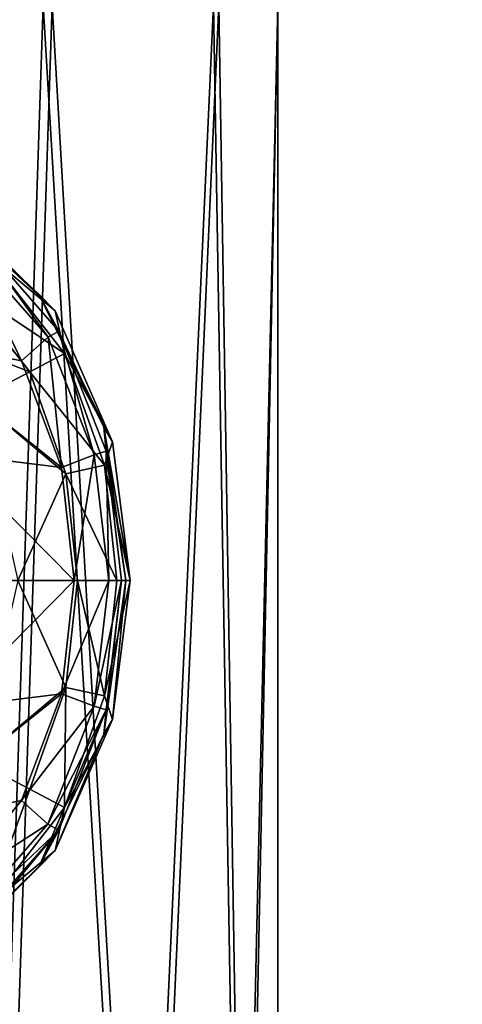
# Model space of a CAD drawing. Header units: metres. Extents: x 0 to 808, y -804 to 0.
# Tile 20 of 124: x 150 to 169, y -669 to -627. Entities that reach past the tile are written whole.
import ezdxf

# ---------------------------------------------------------------- set-up
doc = ezdxf.new("R2010")
doc.units = ezdxf.units.M

msp = doc.modelspace()

# ---------------------------------------------------------------- linework, layer by layer
at = {"layer": 'top'}
for points in [[(68.205917, -622.39209, 664.009766), (125.118622, -641.142212, 664.00946), (153.885727, -606.785461, 664.00946)], [(125.118622, -641.142212, 662.00946), (153.885727, -606.785461, 662.00946), (125.118622, -641.142212, 664.00946)], [(153.885727, -606.785461, 662.00946), (153.885727, -606.785461, 664.00946), (125.118622, -641.142212, 664.00946)], [(153.885727, -606.785461, 662.00946), (125.118622, -641.142212, 662.00946), (150.5457, -610.617188, 628.134583)], [(124.259315, -616.376892, 518.881958), (150.5457, -610.617188, 628.134583), (113.39991, -632.996216, 530.953369)], [(150.5457, -610.617188, 628.134583), (136.397217, -627.29718, 628.134583), (113.39991, -632.996216, 530.953369)], [(125.118622, -641.142212, 662.00946), (136.397217, -627.29718, 628.134583), (150.5457, -610.617188, 628.134583)]]:
    msp.add_3dface(points, dxfattribs=at)
at = {"layer": 'top0123411'}
for points in [[(147.397888, -635.341187, 2024.319946), (151.430771, -639.291687, 2024.28479), (147.205902, -635.341431, 2002.320801)], [(151.430771, -639.291687, 2024.28479), (150.725113, -638.566772, 2002.290161), (147.205902, -635.341431, 2002.320801)], [(147.205902, -635.341431, 2002.320801), (150.725113, -638.566772, 2002.290161), (147.812607, -635.865295, 1980.314697)], [(147.397888, -635.341187, 2024.319946), (148.474609, -636.827271, 2027.365234), (151.430771, -639.291687, 2024.28479)], [(147.499405, -636.294128, 1977.48877), (147.812607, -635.865295, 1980.314697), (151.125992, -640.437683, 1977.457153)], [(147.812607, -635.865295, 1980.314697), (151.594406, -640.173096, 1980.281738), (151.125992, -640.437683, 1977.457153)], [(150.725113, -638.566772, 2002.290161), (151.594406, -640.173096, 1980.281738), (147.812607, -635.865295, 1980.314697)], [(149.979843, -641.463013, 1975.00415), (146.840942, -637.669739, 1975.031494), (147.499405, -636.294128, 1977.48877)], [(151.125992, -640.437683, 1977.457153), (149.979843, -641.463013, 1975.00415), (147.499405, -636.294128, 1977.48877)], [(151.849289, -641.148865, 2027.335693), (148.474609, -636.827271, 2027.365234), (147.384857, -638.161499, 2029.977173)], [(148.474609, -636.827271, 2027.365234), (151.849289, -641.148865, 2027.335693), (151.430771, -639.291687, 2024.28479)], [(146.840942, -637.669739, 1975.031494), (149.979843, -641.463013, 1975.00415), (144.576614, -640.400513, 1429.613525)], [(145.733383, -640.1604, 2031.72876), (150.330292, -641.94928, 2029.951538), (147.384857, -638.161499, 2029.977173)], [(147.384857, -638.161499, 2029.977173), (150.330292, -641.94928, 2029.951538), (151.849289, -641.148865, 2027.335693)], [(151.430771, -639.291687, 2024.28479), (153.92717, -644.975891, 2024.263062), (150.725113, -638.566772, 2002.290161)], [(153.92717, -644.975891, 2024.263062), (153.556854, -644.339355, 2002.265381), (150.725113, -638.566772, 2002.290161)], [(150.725113, -638.566772, 2002.290161), (153.556854, -644.339355, 2002.265381), (151.594406, -640.173096, 1980.281738)], [(151.430771, -639.291687, 2024.28479), (151.849289, -641.148865, 2027.335693), (153.92717, -644.975891, 2024.263062)], [(144.576614, -640.400513, 1429.613525), (149.979843, -641.463013, 1975.00415), (151.713135, -646.091675, 1974.989014)], [(144.576614, -640.400513, 1429.613525), (151.713135, -646.091675, 1974.989014), (146.804169, -645.487976, 1429.593994)], [(145.733383, -640.1604, 2031.72876), (148.035767, -643.148438, 2031.708618), (150.330292, -641.94928, 2029.951538)], [(151.713135, -646.091675, 1974.989014), (149.979843, -641.463013, 1975.00415), (151.125992, -640.437683, 1977.457153)], [(151.125992, -640.437683, 1977.457153), (151.594406, -640.173096, 1980.281738), (153.130905, -645.550415, 1977.439697)], [(153.130905, -645.550415, 1977.439697), (151.713135, -646.091675, 1974.989014), (151.125992, -640.437683, 1977.457153)], [(151.594406, -640.173096, 1980.281738), (153.648788, -645.392334, 1980.263794), (153.130905, -645.550415, 1977.439697)], [(153.556854, -644.339355, 2002.265381), (153.648788, -645.392334, 1980.263794), (151.594406, -640.173096, 1980.281738)], [(150.330292, -641.94928, 2029.951538), (153.57782, -645.998535, 2027.320679), (151.849289, -641.148865, 2027.335693)], [(151.849289, -641.148865, 2027.335693), (153.57782, -645.998535, 2027.320679), (153.92717, -644.975891, 2024.263062)], [(148.035767, -643.148438, 2031.708618), (151.904236, -646.372498, 2029.937744), (150.330292, -641.94928, 2029.951538)], [(150.330292, -641.94928, 2029.951538), (151.904236, -646.372498, 2029.937744), (153.57782, -645.998535, 2027.320679)], [(148.035767, -643.148438, 2031.708618), (149.814651, -651.00769, 2031.693115), (151.904236, -646.372498, 2029.937744)], [(153.92717, -644.975891, 2024.263062), (154.69548, -651.00769, 2024.256348), (153.556854, -644.339355, 2002.265381)], [(154.69548, -651.00769, 2024.256348), (154.503494, -651.00769, 2002.257202), (153.556854, -644.339355, 2002.265381)], [(153.556854, -644.339355, 2002.265381), (154.503494, -651.00769, 2002.257202), (153.648788, -645.392334, 1980.263794)], [(153.92717, -644.975891, 2024.263062), (153.57782, -645.998535, 2027.320679), (154.69548, -651.00769, 2024.256348)], [(151.713135, -646.091675, 1974.989014), (152.265503, -651.008179, 1974.984131), (146.804169, -645.487976, 1429.593994)], [(146.804169, -645.487976, 1429.593994), (152.265503, -651.008179, 1974.984131), (147.50589, -651.008423, 1429.587891)], [(152.265503, -651.008179, 1974.984131), (151.713135, -646.091675, 1974.989014), (153.130905, -645.550415, 1977.439697)], [(153.770111, -651.00824, 1977.434082), (152.265503, -651.008179, 1974.984131), (153.130905, -645.550415, 1977.439697)], [(153.130905, -645.550415, 1977.439697), (153.648788, -645.392334, 1980.263794), (153.770111, -651.00824, 1977.434082)], [(153.648788, -645.392334, 1980.263794), (154.311508, -651.00824, 1980.258057), (153.770111, -651.00824, 1977.434082)], [(154.503494, -651.00769, 2002.257202), (154.311508, -651.00824, 1980.258057), (153.648788, -645.392334, 1980.263794)], [(151.904236, -646.372498, 2029.937744), (154.116089, -651.00769, 2027.315918), (153.57782, -645.998535, 2027.320679)], [(153.57782, -645.998535, 2027.320679), (154.116089, -651.00769, 2027.315918), (154.69548, -651.00769, 2024.256348)], [(149.814651, -651.00769, 2031.693115), (152.401779, -651.00769, 2029.93335), (151.904236, -646.372498, 2029.937744)], [(151.904236, -646.372498, 2029.937744), (152.401779, -651.00769, 2029.93335), (154.116089, -651.00769, 2027.315918)], [(152.265503, -651.008179, 1974.984131), (146.803757, -656.528931, 1429.593994), (147.50589, -651.008423, 1429.587891)], [(152.265503, -651.008179, 1974.984131), (151.712891, -655.924744, 1974.989014), (146.803757, -656.528931, 1429.593994)], [(151.904236, -655.642822, 2029.937744), (149.814651, -651.00769, 2031.693115), (148.035767, -658.866882, 2031.708618)], [(152.401779, -651.00769, 2029.93335), (149.814651, -651.00769, 2031.693115), (151.904236, -655.642822, 2029.937744)], [(151.712891, -655.924744, 1974.989014), (152.265503, -651.008179, 1974.984131), (153.770111, -651.00824, 1977.434082)], [(153.13063, -656.466064, 1977.439697), (151.712891, -655.924744, 1974.989014), (153.770111, -651.00824, 1977.434082)], [(153.57782, -656.016785, 2027.320679), (152.401779, -651.00769, 2029.93335), (151.904236, -655.642822, 2029.937744)], [(154.116089, -651.00769, 2027.315918), (152.401779, -651.00769, 2029.93335), (153.57782, -656.016785, 2027.320679)], [(153.770111, -651.00824, 1977.434082), (154.311508, -651.00824, 1980.258057), (153.13063, -656.466064, 1977.439697)], [(154.311508, -651.00824, 1980.258057), (153.648499, -656.624207, 1980.263794), (153.13063, -656.466064, 1977.439697)], [(153.92717, -657.03949, 2024.263062), (153.556854, -657.675964, 2002.265381), (154.503494, -651.00769, 2002.257202)], [(154.503494, -651.00769, 2002.257202), (153.556854, -657.675964, 2002.265381), (154.311508, -651.00824, 1980.258057)], [(153.556854, -657.675964, 2002.265381), (153.648499, -656.624207, 1980.263794), (154.311508, -651.00824, 1980.258057)], [(154.69548, -651.00769, 2024.256348), (154.116089, -651.00769, 2027.315918), (153.57782, -656.016785, 2027.320679)], [(153.92717, -657.03949, 2024.263062), (154.69548, -651.00769, 2024.256348), (153.57782, -656.016785, 2027.320679)], [(154.69548, -651.00769, 2024.256348), (153.92717, -657.03949, 2024.263062), (154.503494, -651.00769, 2002.257202)], [(150.330292, -660.06604, 2029.951538), (151.904236, -655.642822, 2029.937744), (148.035767, -658.866882, 2031.708618)], [(151.849289, -660.866455, 2027.335693), (151.904236, -655.642822, 2029.937744), (150.330292, -660.06604, 2029.951538)], [(151.849289, -660.866455, 2027.335693), (153.57782, -656.016785, 2027.320679), (151.904236, -655.642822, 2029.937744)], [(151.712891, -655.924744, 1974.989014), (144.575714, -661.61615, 1429.613525), (146.803757, -656.528931, 1429.593994)], [(151.712891, -655.924744, 1974.989014), (149.979324, -660.553223, 1975.00415), (144.575714, -661.61615, 1429.613525)], [(149.979324, -660.553223, 1975.00415), (151.712891, -655.924744, 1974.989014), (153.13063, -656.466064, 1977.439697)], [(153.92717, -657.03949, 2024.263062), (153.57782, -656.016785, 2027.320679), (151.849289, -660.866455, 2027.335693)], [(151.125381, -661.578674, 1977.457153), (149.979324, -660.553223, 1975.00415), (153.13063, -656.466064, 1977.439697)], [(153.556854, -657.675964, 2002.265381), (150.725113, -663.448547, 2002.290161), (153.648499, -656.624207, 1980.263794)], [(150.725113, -663.448547, 2002.290161), (151.593796, -661.843323, 1980.281738), (153.648499, -656.624207, 1980.263794)], [(153.13063, -656.466064, 1977.439697), (153.648499, -656.624207, 1980.263794), (151.125381, -661.578674, 1977.457153)], [(153.648499, -656.624207, 1980.263794), (151.593796, -661.843323, 1980.281738), (151.125381, -661.578674, 1977.457153)], [(153.92717, -657.03949, 2024.263062), (151.430771, -662.723694, 2024.28479), (153.556854, -657.675964, 2002.265381)], [(151.430771, -662.723694, 2024.28479), (153.92717, -657.03949, 2024.263062), (151.849289, -660.866455, 2027.335693)], [(151.430771, -662.723694, 2024.28479), (150.725113, -663.448547, 2002.290161), (153.556854, -657.675964, 2002.265381)], [(147.384857, -663.853821, 2029.977173), (150.330292, -660.06604, 2029.951538), (148.035767, -658.866882, 2031.708618)], [(148.474594, -665.18811, 2027.365234), (150.330292, -660.06604, 2029.951538), (147.384857, -663.853821, 2029.977173)], [(148.474594, -665.18811, 2027.365234), (151.849289, -660.866455, 2027.335693), (150.330292, -660.06604, 2029.951538)], [(149.979324, -660.553223, 1975.00415), (146.840103, -664.346191, 1975.031494), (144.575714, -661.61615, 1429.613525)], [(146.840103, -664.346191, 1975.031494), (149.979324, -660.553223, 1975.00415), (151.125381, -661.578674, 1977.457153)], [(151.430771, -662.723694, 2024.28479), (151.849289, -660.866455, 2027.335693), (148.474594, -665.18811, 2027.365234)], [(147.498413, -665.721924, 1977.48877), (146.840103, -664.346191, 1975.031494), (151.125381, -661.578674, 1977.457153)], [(151.125381, -661.578674, 1977.457153), (151.593796, -661.843323, 1980.281738), (147.498413, -665.721924, 1977.48877)], [(151.593796, -661.843323, 1980.281738), (147.811554, -666.150757, 1980.314697), (147.498413, -665.721924, 1977.48877)], [(147.999115, -666.153992, 2002.313965), (147.811554, -666.150757, 1980.314697), (151.593796, -661.843323, 1980.281738)], [(150.725113, -663.448547, 2002.290161), (147.999115, -666.153992, 2002.313965), (151.593796, -661.843323, 1980.281738)], [(151.430771, -662.723694, 2024.28479), (147.397888, -666.674133, 2024.319946), (150.725113, -663.448547, 2002.290161)], [(147.397888, -666.674133, 2024.319946), (151.430771, -662.723694, 2024.28479), (148.474594, -665.18811, 2027.365234)], [(147.397888, -666.674133, 2024.319946), (147.999115, -666.153992, 2002.313965), (150.725113, -663.448547, 2002.290161)]]:
    msp.add_3dface(points, dxfattribs=at)
at = {"layer": 'top0123416'}
for points in [[(216.751785, -666.581909, 1984.93042), (220.287827, -664.60553, 1980.641113), (137.235626, -693.103394, 1863.620483)], [(137.235626, -693.103394, 1863.620483), (220.287827, -664.60553, 1980.641113), (141.242981, -690.857788, 1860.515137)], [(220.287827, -664.60553, 1980.641113), (223.638718, -664.636292, 1976.568481), (141.242981, -690.857788, 1860.515137)], [(141.242981, -690.857788, 1860.515137), (223.638718, -664.636292, 1976.568481), (145.865936, -690.895264, 1857.453491)], [(223.638718, -664.636292, 1976.568481), (232.457413, -667.283875, 1975.449097), (145.865936, -690.895264, 1857.453491)], [(213.83963, -670.892883, 1988.638184), (216.751785, -666.581909, 1984.93042), (134.91217, -696.406006, 1865.817383)], [(134.91217, -696.406006, 1865.817383), (216.751785, -666.581909, 1984.93042), (137.235626, -693.103394, 1863.620483)], [(145.865936, -690.895264, 1857.453491), (232.457413, -667.283875, 1975.449097), (149.559052, -692.662292, 1855.351807)], [(232.457413, -667.283875, 1975.449097), (238.208435, -674.485352, 1974.769409), (149.559052, -692.662292, 1855.351807)]]:
    msp.add_3dface(points, dxfattribs=at)
at = {"layer": 'top0123422'}
for points in [[(140.885391, -626.00769, 1822.369263), (150.914551, -626.00769, 1824.937378), (148.555481, -696.510193, 1823.806519)], [(141.330017, -626.00769, 1862.366699), (148.966263, -696.510193, 1860.759277), (151.299606, -626.00769, 1859.576294)], [(150.914551, -626.00769, 1824.937378), (155.091736, -696.510193, 1828.06958), (148.555481, -696.510193, 1823.806519)], [(148.966263, -696.510193, 1860.759277), (155.406128, -696.510193, 1856.351929), (151.299606, -626.00769, 1859.576294)], [(150.914551, -626.00769, 1824.937378), (158.315979, -626.00769, 1832.176025), (155.091736, -696.510193, 1828.06958)], [(151.299606, -626.00769, 1859.576294), (155.406128, -696.510193, 1856.351929), (158.5383, -626.00769, 1852.174805)], [(158.315979, -626.00769, 1832.176025), (159.499023, -696.510193, 1834.509399), (155.091736, -696.510193, 1828.06958)], [(155.406128, -696.510193, 1856.351929), (159.669174, -696.510193, 1849.815796), (158.5383, -626.00769, 1852.174805)], [(158.315979, -626.00769, 1832.176025), (161.106461, -626.00769, 1842.14563), (159.499023, -696.510193, 1834.509399)], [(158.5383, -626.00769, 1852.174805), (159.669174, -696.510193, 1849.815796), (161.106461, -626.00769, 1842.14563)], [(161.106461, -626.00769, 1842.14563), (161.106461, -696.510193, 1842.14563), (159.499023, -696.510193, 1834.509399)], [(159.669174, -696.510193, 1849.815796), (161.106461, -696.510193, 1842.14563), (161.106461, -626.00769, 1842.14563)]]:
    msp.add_3dface(points, dxfattribs=at)
at = {"layer": 'top0123458'}
for points in [[(120.582596, -727.197693, 114.917824), (120.582596, -76.835205, 114.917824), (602.851624, -402.016144, 106.499786)], [(118.575203, -725.486145, 117.953323), (605.043579, -402.016144, 109.461983), (118.575211, -78.546761, 117.953323)], [(606.131226, -413.87265, 109.443001), (605.043579, -402.016144, 109.461983), (118.575203, -725.486145, 117.953323)], [(602.851624, -402.016144, 106.499786), (603.975037, -414.262024, 106.480179), (120.582596, -727.197693, 114.917824)], [(609.617432, -425.999451, 109.382149), (606.131226, -413.87265, 109.443001), (118.575203, -725.486145, 117.953323)], [(603.975037, -414.262024, 106.480179), (607.575745, -426.787109, 106.417328), (120.582596, -727.197693, 114.917824)], [(118.575203, -725.486145, 117.953323), (614.846802, -436.389954, 109.290871), (609.617432, -425.999451, 109.382149)], [(607.575745, -426.787109, 106.417328), (612.976318, -437.518005, 106.323059), (120.582596, -727.197693, 114.917824)], [(624.124634, -448.088928, 109.128922), (614.846802, -436.389954, 109.290871), (118.575203, -725.486145, 117.953323)], [(612.976318, -437.518005, 106.323059), (622.559387, -449.602051, 106.155792), (120.582596, -727.197693, 114.917824)], [(682.522278, -719.802856, 108.109589), (624.124634, -448.088928, 109.128922), (118.575203, -725.486145, 117.953323)], [(120.582596, -727.197693, 114.917824), (622.559387, -449.602051, 106.155792), (680.857727, -721.551392, 105.138191)]]:
    msp.add_3dface(points, dxfattribs=at)
at = {"layer": 'top0123459'}
for points in [[(55.057476, -402.016327, 2077.158691), (155.078293, -701.758606, 2143.832275), (194.333847, -620.789429, 2170)], [(133.415726, -718.394958, 2129.39209), (155.078293, -701.758606, 2143.832275), (55.057476, -402.016327, 2077.158691)], [(195.279739, -620.789429, 2167.144043), (156.902939, -699.938354, 2141.562012), (57.672646, -402.016327, 2075.415527)], [(156.902939, -699.938354, 2141.562012), (135.748489, -716.185059, 2127.460693), (57.672646, -402.016327, 2075.415527)], [(194.333847, -620.789429, 2170), (155.078293, -701.758606, 2143.832275), (164.358322, -692.501038, 2150.018311)], [(173.849594, -681.421692, 2152.858643), (156.902939, -699.938354, 2141.562012), (195.279739, -620.789429, 2167.144043)], [(164.358322, -692.501038, 2150.018311), (172.412704, -682.816223, 2155.387451), (194.333847, -620.789429, 2170)]]:
    msp.add_3dface(points, dxfattribs=at)

doc.saveas('drawing.dxf')
